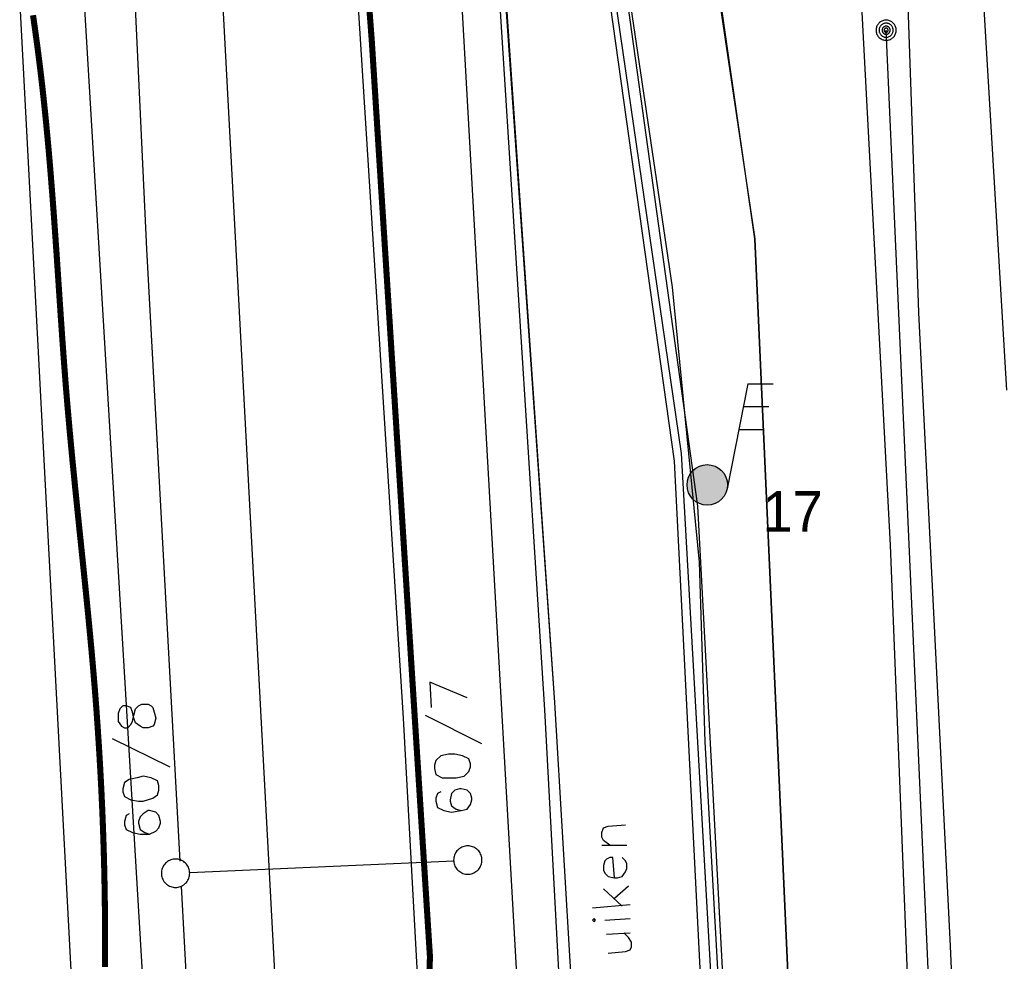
# Model space of a CAD drawing. Header units: millimetres. Extents: x 237058 to 239804, y 565701 to 567407.
# Tile 43 of 64: x 238122 to 238171, y 566512 to 566559. Entities that reach past the tile are written whole.
import ezdxf

# ---------------------------------------------------------------- set-up
doc = ezdxf.new("R2010")
doc.units = ezdxf.units.MM
for name, color, linetype in [('Contouren 15-25 m-mv', 7, 'CONTINUOUS'), ('Contouren 5-15 m-mv', 7, 'CONTINUOUS'), ('PEILBUIZEN FEB 2015', 7, 'CONTINUOUS'), ('T4675650', 8, 'CONTINUOUS')]:
    doc.layers.add(name, color=color, linetype=linetype)
doc.styles.get("Standard").update_dxf_attribs({"font": 'tcb_isocp.shx'})

msp = doc.modelspace()

# ---------------------------------------------------------------- hatches: boundary and pattern name
at = {"layer": 'PEILBUIZEN FEB 2015'}
h = msp.add_hatch(color=7, dxfattribs=at)
h.dxf.hatch_style = 1
edge = h.paths.add_edge_path()
edge.add_arc((238156, 566536), 1, 0, 360)

# ---------------------------------------------------------------- linework, layer by layer
at = {"layer": 'Contouren 15-25 m-mv', "color": 1, "linetype": 'Continuous', "ltscale": 0.5, "const_width": 0.3, "flags": 128}
msp.add_lwpolyline([(238137.45, 566582.485), (238137.805, 566577.12), (238138.718, 566567.288), (238139.427, 566557.964), (238142.303, 566512.695), (238141.815, 566498.876), (238140.025, 566486.845), (238137.423, 566469.286), (238134.33, 566448.077), (238131.394, 566439.111), (238131.069, 566437.81)], dxfattribs=at)
at = {"layer": 'Contouren 5-15 m-mv', "color": 1, "const_width": 0.3, "flags": 128}
msp.add_lwpolyline([(238122.695, 566559.195), (238122.733, 566558.936), (238122.77, 566558.677), (238122.806, 566558.417), (238122.842, 566558.158), (238122.877, 566557.899), (238122.912, 566557.639), (238122.946, 566557.38), (238122.979, 566557.121), (238123.012, 566556.861), (238123.044, 566556.602), (238123.075, 566556.343), (238123.105, 566556.085), (238123.135, 566555.826), (238123.164, 566555.567), (238123.193, 566555.309), (238123.221, 566555.051), (238123.248, 566554.793), (238123.275, 566554.535), (238123.302, 566554.277), (238123.327, 566554.02), (238123.353, 566553.762), (238123.377, 566553.505), (238123.402, 566553.248), (238123.425, 566552.992), (238123.449, 566552.735), (238123.472, 566552.479), (238123.494, 566552.223), (238123.516, 566551.967), (238123.538, 566551.711), (238123.559, 566551.456), (238123.58, 566551.201), (238123.6, 566550.946), (238123.62, 566550.691), (238123.64, 566550.437), (238123.66, 566550.183), (238123.679, 566549.929), (238123.698, 566549.675), (238123.717, 566549.422), (238123.735, 566549.169), (238123.753, 566548.916), (238123.771, 566548.664), (238123.789, 566548.412), (238123.807, 566548.16), (238123.824, 566547.908), (238123.842, 566547.657), (238123.859, 566547.406), (238123.876, 566547.156), (238123.893, 566546.905), (238123.909, 566546.655), (238123.926, 566546.406), (238123.943, 566546.157), (238123.96, 566545.908), (238123.976, 566545.659), (238123.993, 566545.411), (238124.009, 566545.163), (238124.026, 566544.916), (238124.043, 566544.669), (238124.059, 566544.422), (238124.076, 566544.176), (238124.093, 566543.93), (238124.11, 566543.685), (238124.127, 566543.44), (238124.144, 566543.195), (238124.161, 566542.951), (238124.179, 566542.707), (238124.196, 566542.464), (238124.214, 566542.221), (238124.232, 566541.978), (238124.25, 566541.736), (238124.269, 566541.495), (238124.287, 566541.253), (238124.306, 566541.013), (238124.325, 566540.773), (238124.345, 566540.533), (238124.365, 566540.294), (238124.385, 566540.055), (238124.405, 566539.816), (238124.426, 566539.578), (238124.447, 566539.341), (238124.468, 566539.104), (238124.489, 566538.867), (238124.51, 566538.631), (238124.532, 566538.395), (238124.554, 566538.159), (238124.576, 566537.924), (238124.598, 566537.689), (238124.621, 566537.455), (238124.643, 566537.221), (238124.666, 566536.987), (238124.689, 566536.753), (238124.712, 566536.52), (238124.735, 566536.288), (238124.758, 566536.055), (238124.781, 566535.823), (238124.805, 566535.591), (238124.828, 566535.359), (238124.852, 566535.128), (238124.875, 566534.897), (238124.899, 566534.666), (238124.923, 566534.435), (238124.947, 566534.205), (238124.97, 566533.975), (238124.994, 566533.745), (238125.018, 566533.515), (238125.042, 566533.285), (238125.065, 566533.056), (238125.089, 566532.827), (238125.113, 566532.598), (238125.137, 566532.369), (238125.16, 566532.14), (238125.184, 566531.912), (238125.207, 566531.683), (238125.231, 566531.455), (238125.254, 566531.227), (238125.277, 566530.998), (238125.3, 566530.77), (238125.323, 566530.542), (238125.346, 566530.315), (238125.369, 566530.087), (238125.391, 566529.859), (238125.414, 566529.632), (238125.436, 566529.404), (238125.458, 566529.176), (238125.48, 566528.949), (238125.501, 566528.721), (238125.523, 566528.494), (238125.544, 566528.266), (238125.565, 566528.039), (238125.586, 566527.811), (238125.606, 566527.584), (238125.627, 566527.356), (238125.647, 566527.128), (238125.666, 566526.901), (238125.686, 566526.673), (238125.705, 566526.445), (238125.724, 566526.217), (238125.743, 566525.989), (238125.761, 566525.761), (238125.779, 566525.533), (238125.796, 566525.305), (238125.814, 566525.076), (238125.831, 566524.848), (238125.847, 566524.62), (238125.863, 566524.391), (238125.879, 566524.162), (238125.895, 566523.934), (238125.91, 566523.705), (238125.925, 566523.477), (238125.94, 566523.248), (238125.954, 566523.019), (238125.968, 566522.791), (238125.982, 566522.562), (238125.995, 566522.334), (238126.009, 566522.105), (238126.021, 566521.876), (238126.034, 566521.648), (238126.046, 566521.419), (238126.057, 566521.191), (238126.069, 566520.963), (238126.08, 566520.735), (238126.09, 566520.506), (238126.101, 566520.278), (238126.111, 566520.05), (238126.121, 566519.822), (238126.13, 566519.595), (238126.139, 566519.367), (238126.148, 566519.14), (238126.156, 566518.912), (238126.164, 566518.685), (238126.172, 566518.458), (238126.179, 566518.231), (238126.186, 566518.004), (238126.193, 566517.778), (238126.199, 566517.551), (238126.205, 566517.325), (238126.211, 566517.099), (238126.216, 566516.873), (238126.221, 566516.648), (238126.225, 566516.423), (238126.23, 566516.197), (238126.234, 566515.973), (238126.237, 566515.748), (238126.24, 566515.524), (238126.243, 566515.3), (238126.246, 566515.076), (238126.248, 566514.852), (238126.25, 566514.629), (238126.251, 566514.406), (238126.253, 566514.183), (238126.253, 566513.961), (238126.254, 566513.739), (238126.254, 566513.517), (238126.254, 566513.296), (238126.253, 566513.075), (238126.252, 566512.854), (238126.251, 566512.634), (238126.249, 566512.414), (238126.247, 566512.194)], dxfattribs=at)
at = {"layer": 'PEILBUIZEN FEB 2015', "color": 7}
for p, q in [((238158.01, 566540.991), (238156.981, 566535.805)), ((238158.01, 566540.991), (238159.26, 566540.991)), ((238157.786, 566539.864), (238159.036, 566539.864)), ((238157.568, 566538.737), (238158.818, 566538.737))]:
    msp.add_line(p, q, dxfattribs=at)
msp.add_circle((238156, 566536), 1, dxfattribs=at)
at = {"layer": 'T4675650'}
for p, q in [((238170.794, 566540.675), (238168.148, 566585.091)), ((238170.794, 566540.675), (238168.148, 566585.091)), ((238154.732, 566537.553), (238148.057, 566583.498)), ((238154.732, 566537.553), (238148.057, 566583.498)), ((238144.392, 566583.195), (238148.454, 566525.246)), ((238144.462, 566583.195), (238148.454, 566525.246)), ((238132.194, 566443.981), (238123.951, 566581.106)), ((238167.921, 566489.747), (238164.837, 566558.456)), ((238165.777, 566340.92), (238154.732, 566537.553)), ((238165.777, 566340.85), (238154.732, 566537.553)), ((238148.454, 566525.246), (238163.243, 566277.01)), ((238148.454, 566525.246), (238163.244, 566276.94)), ((238142.059, 566524.628), (238144.842, 566523.236)), ((238126.598, 566523.468), (238129.458, 566522.077)), ((238150.794, 566518.212), (238152.031, 566518.212)), ((238130.434, 566516.853), (238143.474, 566517.441)), ((238150.872, 566516.047), (238151.799, 566515.197)), ((238151.413, 566515.583), (238152.108, 566516.202)), ((238150.33, 566515.12), (238152.186, 566515.274)), ((238150.949, 566514.501), (238152.186, 566514.578)), ((238151.026, 566513.805), (238152.186, 566513.883))]:
    msp.add_line(p, q, dxfattribs=at)
for points in [[(238132.367, 566777.576), (238133.821, 566777.658), (238134.759, 566758.314), (238137.972, 566705.418), (238143.699, 566612.589), (238145.798, 566582.744), (238148.837, 566583.009), (238155.518, 566534.948), (238159.872, 566453.518), (238165.499, 566341.758), (238167.121, 566341.956), (238170.559, 566277.969), (238161.38, 566277.552), (238159.368, 566312.526), (238147.983, 566524.895), (238141.804, 566622.206), (238138.339, 566676.272), (238136.498, 566705.356), (238132.367, 566777.576)], [(238138.274, 566677.295), (238144.048, 566583.63), (238147.335, 566582.06), (238151.493, 566578.433), (238153.988, 566573.359), (238155.946, 566564.326), (238158.346, 566548.159), (238160.282, 566505.323), (238161.162, 566480.563), (238163.04, 566435.041), (238165.511, 566389.606), (238168.37, 566331.61)], [(238161.38, 566277.552), (238159.368, 566312.526), (238147.983, 566524.895), (238141.804, 566622.206)], [(238150.887, 566200.022), (238147.737, 566261.821), (238144.301, 566327.303), (238141.118, 566388.504), (238138.25, 566444.056), (238135.826, 566489.791), (238132.031, 566560.563), (238128.723, 566619.254), (238128.606, 566621.477)], [(238147.911, 566583.159), (238154.37, 566537.171), (238164.335, 566340.343), (238166.261, 566340.476), (238169.446, 566276.643), (238160.366, 566276.342), (238162.631, 566225.548), (238170.903, 566063.994), (238163.188, 566066.598), (238163.426, 566063.23)], [(238173.523, 566369.699), (238172.663, 566391.15), (238171.634, 566423.148), (238170.283, 566458.133), (238169.137, 566487.913), (238168.014, 566513.22), (238166.453, 566544.51), (238165.105, 566583.363)], [(238157.64, 566202.295), (238155.691, 566245.428), (238152.377, 566312.168), (238145.814, 566436.29), (238140.995, 566524.483), (238137.319, 566582.472)], [(238165.321, 566341.823), (238163.999, 566368.971), (238160.402, 566439.334), (238158.4, 566478.351), (238155.892, 566523.308), (238155.61, 566532.178), (238154.281, 566545.77), (238149.467, 566578.422), (238146.34, 566579.749)], [(238166.707, 566487.284), (238165.871, 566512.253), (238165.051, 566533.022), (238162.678, 566577.627)], [(238129.959, 566517.41), (238128.323, 566547.637), (238126.999, 566575.772)], [(238173.539, 566204.323), (238173.332, 566208.608), (238171.818, 566250.032), (238170.118, 566294.25), (238168.37, 566331.61), (238166.573, 566367.418), (238165.511, 566389.606), (238164.265, 566413.218), (238163.04, 566435.041), (238161.162, 566480.563), (238160.282, 566505.323), (238158.346, 566548.159), (238156.519, 566560.894), (238155.946, 566564.326), (238153.988, 566573.359)], [(238147.012, 566504.537), (238145.017, 566539.751), (238143.594, 566564.944)], [(238132.315, 566362.628), (238132.051, 566370.15), (238129.592, 566416.659), (238127.151, 566461.439), (238125.306, 566498.318), (238123.22, 566537.868), (238122.037, 566560.055)], [(238164.483, 566558.81), (238164.454, 566558.777), (238164.427, 566558.743), (238164.404, 566558.706), (238164.384, 566558.667), (238164.367, 566558.627), (238164.354, 566558.585), (238164.345, 566558.543), (238164.339, 566558.5), (238164.337, 566558.456), (238164.339, 566558.412), (238164.345, 566558.369), (238164.354, 566558.327), (238164.367, 566558.285), (238164.384, 566558.245), (238164.404, 566558.206), (238164.427, 566558.169), (238164.454, 566558.135), (238164.483, 566558.102), (238164.516, 566558.073), (238164.55, 566558.046), (238164.587, 566558.023), (238164.626, 566558.003), (238164.666, 566557.986), (238164.708, 566557.973), (238164.75, 566557.964), (238164.793, 566557.958), (238164.837, 566557.956), (238164.881, 566557.958), (238164.924, 566557.964), (238164.966, 566557.973), (238165.008, 566557.986), (238165.048, 566558.003), (238165.087, 566558.023), (238165.124, 566558.046), (238165.158, 566558.073), (238165.191, 566558.102), (238165.22, 566558.135), (238165.247, 566558.169), (238165.27, 566558.206), (238165.29, 566558.245), (238165.307, 566558.285), (238165.32, 566558.327), (238165.329, 566558.369), (238165.335, 566558.412), (238165.337, 566558.456), (238165.335, 566558.5), (238165.329, 566558.543), (238165.32, 566558.585), (238165.307, 566558.627), (238165.29, 566558.667), (238165.27, 566558.706), (238165.247, 566558.743), (238165.22, 566558.777), (238165.191, 566558.81), (238165.158, 566558.839), (238165.124, 566558.866), (238165.087, 566558.889), (238165.048, 566558.909), (238165.008, 566558.926), (238164.966, 566558.939), (238164.924, 566558.948), (238164.881, 566558.954), (238164.837, 566558.956), (238164.793, 566558.954), (238164.75, 566558.948), (238164.708, 566558.939), (238164.666, 566558.926), (238164.626, 566558.909), (238164.587, 566558.889), (238164.55, 566558.866), (238164.516, 566558.839), (238164.483, 566558.81)], [(238164.59, 566558.703), (238164.569, 566558.681), (238164.55, 566558.657), (238164.534, 566558.631), (238164.52, 566558.604), (238164.508, 566558.576), (238164.499, 566558.547), (238164.492, 566558.517), (238164.488, 566558.487), (238164.487, 566558.456), (238164.488, 566558.425), (238164.492, 566558.395), (238164.499, 566558.365), (238164.508, 566558.336), (238164.52, 566558.308), (238164.534, 566558.281), (238164.55, 566558.255), (238164.569, 566558.231), (238164.59, 566558.209), (238164.612, 566558.188), (238164.636, 566558.169), (238164.662, 566558.153), (238164.689, 566558.139), (238164.717, 566558.127), (238164.746, 566558.118), (238164.776, 566558.111), (238164.806, 566558.107), (238164.837, 566558.106), (238164.868, 566558.107), (238164.898, 566558.111), (238164.928, 566558.118), (238164.957, 566558.127), (238164.985, 566558.139), (238165.012, 566558.153), (238165.038, 566558.169), (238165.062, 566558.188), (238165.084, 566558.209), (238165.105, 566558.231), (238165.124, 566558.255), (238165.14, 566558.281), (238165.154, 566558.308), (238165.166, 566558.336), (238165.175, 566558.365), (238165.182, 566558.395), (238165.186, 566558.425), (238165.187, 566558.456), (238165.186, 566558.487), (238165.182, 566558.517), (238165.175, 566558.547), (238165.166, 566558.576), (238165.154, 566558.604), (238165.14, 566558.631), (238165.124, 566558.657), (238165.105, 566558.681), (238165.084, 566558.703), (238165.062, 566558.724), (238165.038, 566558.743), (238165.012, 566558.759), (238164.985, 566558.773), (238164.957, 566558.785), (238164.928, 566558.794), (238164.898, 566558.801), (238164.868, 566558.805), (238164.837, 566558.806), (238164.806, 566558.805), (238164.776, 566558.801), (238164.746, 566558.794), (238164.717, 566558.785), (238164.689, 566558.773), (238164.662, 566558.759), (238164.636, 566558.743), (238164.612, 566558.724), (238164.59, 566558.703)], [(238164.978, 566558.597), (238164.966, 566558.609), (238164.952, 566558.62), (238164.937, 566558.629), (238164.922, 566558.637), (238164.905, 566558.644), (238164.889, 566558.649), (238164.872, 566558.653), (238164.854, 566558.655), (238164.837, 566558.656), (238164.82, 566558.655), (238164.802, 566558.653), (238164.785, 566558.649), (238164.769, 566558.644), (238164.752, 566558.637), (238164.737, 566558.629), (238164.722, 566558.62), (238164.708, 566558.609), (238164.696, 566558.597), (238164.684, 566558.585), (238164.673, 566558.571), (238164.664, 566558.556), (238164.656, 566558.541), (238164.649, 566558.524), (238164.644, 566558.508), (238164.64, 566558.491), (238164.638, 566558.473), (238164.637, 566558.456), (238164.638, 566558.439), (238164.64, 566558.421), (238164.644, 566558.404), (238164.649, 566558.388), (238164.656, 566558.371), (238164.664, 566558.356), (238164.673, 566558.341), (238164.684, 566558.327), (238164.696, 566558.315), (238164.708, 566558.303), (238164.722, 566558.292), (238164.737, 566558.283), (238164.752, 566558.275), (238164.769, 566558.268), (238164.785, 566558.263), (238164.802, 566558.259), (238164.82, 566558.257), (238164.837, 566558.256), (238164.854, 566558.257), (238164.872, 566558.259), (238164.889, 566558.263), (238164.905, 566558.268), (238164.922, 566558.275), (238164.937, 566558.283), (238164.952, 566558.292), (238164.966, 566558.303), (238164.978, 566558.315), (238164.99, 566558.327), (238165.001, 566558.341), (238165.01, 566558.356), (238165.018, 566558.371), (238165.025, 566558.388), (238165.03, 566558.404), (238165.034, 566558.421), (238165.036, 566558.439), (238165.037, 566558.456), (238165.036, 566558.473), (238165.034, 566558.491), (238165.03, 566558.508), (238165.025, 566558.524), (238165.018, 566558.541), (238165.01, 566558.556), (238165.001, 566558.571), (238164.99, 566558.585), (238164.978, 566558.597)], [(238164.908, 566558.527), (238164.901, 566558.533), (238164.894, 566558.538), (238164.887, 566558.543), (238164.879, 566558.547), (238164.871, 566558.55), (238164.863, 566558.553), (238164.854, 566558.554), (238164.846, 566558.556), (238164.837, 566558.556), (238164.828, 566558.556), (238164.82, 566558.554), (238164.811, 566558.553), (238164.803, 566558.55), (238164.795, 566558.547), (238164.787, 566558.543), (238164.78, 566558.538), (238164.773, 566558.533), (238164.766, 566558.527), (238164.76, 566558.52), (238164.755, 566558.513), (238164.75, 566558.506), (238164.746, 566558.498), (238164.743, 566558.49), (238164.74, 566558.482), (238164.739, 566558.473), (238164.737, 566558.465), (238164.737, 566558.456), (238164.737, 566558.447), (238164.739, 566558.439), (238164.74, 566558.43), (238164.743, 566558.422), (238164.746, 566558.414), (238164.75, 566558.406), (238164.755, 566558.399), (238164.76, 566558.392), (238164.766, 566558.385), (238164.773, 566558.379), (238164.78, 566558.374), (238164.787, 566558.369), (238164.795, 566558.365), (238164.803, 566558.362), (238164.811, 566558.359), (238164.82, 566558.358), (238164.828, 566558.356), (238164.837, 566558.356), (238164.846, 566558.356), (238164.854, 566558.358), (238164.863, 566558.359), (238164.871, 566558.362), (238164.879, 566558.365), (238164.887, 566558.369), (238164.894, 566558.374), (238164.901, 566558.379), (238164.908, 566558.385), (238164.914, 566558.392), (238164.919, 566558.399), (238164.924, 566558.406), (238164.928, 566558.414), (238164.931, 566558.422), (238164.934, 566558.43), (238164.935, 566558.439), (238164.937, 566558.447), (238164.937, 566558.456), (238164.937, 566558.465), (238164.935, 566558.473), (238164.934, 566558.482), (238164.931, 566558.49), (238164.928, 566558.498), (238164.924, 566558.506), (238164.919, 566558.513), (238164.914, 566558.52), (238164.908, 566558.527)], [(238144.146, 566525.478), (238142.291, 566526.251), (238142.368, 566525.014)], [(238126.907, 566524.319), (238127.062, 566524.087), (238127.217, 566524.009), (238127.371, 566524.009), (238127.526, 566524.164), (238127.603, 566524.319), (238127.681, 566524.628), (238127.758, 566524.937), (238127.912, 566525.092), (238128.067, 566525.169), (238128.376, 566525.169), (238128.531, 566525.092), (238128.608, 566525.014), (238128.685, 566524.783), (238128.763, 566524.473), (238128.685, 566524.164), (238128.608, 566524.087), (238128.376, 566524.009), (238128.144, 566524.009), (238127.99, 566524.087), (238127.758, 566524.241), (238127.681, 566524.473), (238127.603, 566524.783), (238127.526, 566525.014), (238127.294, 566525.092), (238127.139, 566525.092), (238126.985, 566524.937), (238126.907, 566524.705), (238126.907, 566524.319)], [(238142.523, 566522), (238142.6, 566521.69), (238142.909, 566521.536), (238143.296, 566521.536), (238143.605, 566521.536), (238143.992, 566521.613), (238144.223, 566521.845), (238144.301, 566522.077), (238144.301, 566522.232), (238144.223, 566522.463), (238143.914, 566522.618), (238143.528, 566522.695), (238143.218, 566522.695), (238142.832, 566522.618), (238142.6, 566522.386), (238142.523, 566522.154), (238142.523, 566522)], [(238127.139, 566520.84), (238127.217, 566520.608), (238127.526, 566520.454), (238127.912, 566520.376), (238128.144, 566520.376), (238128.608, 566520.531), (238128.84, 566520.685), (238128.917, 566520.917), (238128.917, 566521.149), (238128.84, 566521.381), (238128.531, 566521.536), (238128.144, 566521.613), (238127.835, 566521.536), (238127.449, 566521.458), (238127.217, 566521.304), (238127.139, 566520.995), (238127.139, 566520.84)], [(238142.832, 566520.84), (238142.677, 566520.763), (238142.6, 566520.531), (238142.6, 566520.376), (238142.677, 566520.067), (238142.987, 566519.912), (238143.373, 566519.835), (238143.837, 566519.912), (238144.146, 566519.99), (238144.301, 566520.222), (238144.378, 566520.454), (238144.378, 566520.531), (238144.301, 566520.763), (238144.146, 566520.917), (238143.837, 566520.995), (238143.76, 566520.995), (238143.528, 566520.917), (238143.373, 566520.763), (238143.296, 566520.454), (238143.296, 566520.376), (238143.373, 566520.144), (238143.605, 566519.99), (238143.837, 566519.912)], [(238127.449, 566519.758), (238127.294, 566519.68), (238127.217, 566519.371), (238127.217, 566519.217), (238127.294, 566518.985), (238127.603, 566518.83), (238127.99, 566518.753), (238128.454, 566518.753), (238128.763, 566518.907), (238128.917, 566519.062), (238128.995, 566519.294), (238128.995, 566519.371), (238128.917, 566519.68), (238128.763, 566519.835), (238128.454, 566519.912), (238128.376, 566519.912), (238128.144, 566519.758), (238127.99, 566519.603), (238127.912, 566519.371), (238127.912, 566519.294), (238127.99, 566518.985), (238128.222, 566518.83), (238128.454, 566518.753)], [(238151.181, 566518.212), (238150.872, 566518.444), (238150.794, 566518.598), (238150.794, 566518.83), (238150.872, 566519.062), (238151.103, 566519.139), (238151.954, 566519.217)], [(238143.678, 566517.967), (238143.637, 566517.922), (238143.6, 566517.874), (238143.567, 566517.822), (238143.539, 566517.768), (238143.515, 566517.711), (238143.497, 566517.653), (238143.484, 566517.594), (238143.476, 566517.533), (238143.473, 566517.472), (238143.476, 566517.411), (238143.484, 566517.35), (238143.497, 566517.291), (238143.515, 566517.233), (238143.539, 566517.176), (238143.567, 566517.122), (238143.6, 566517.07), (238143.637, 566517.022), (238143.678, 566516.977), (238143.723, 566516.936), (238143.771, 566516.899), (238143.823, 566516.866), (238143.877, 566516.838), (238143.934, 566516.814), (238143.992, 566516.796), (238144.051, 566516.783), (238144.112, 566516.775), (238144.173, 566516.772), (238144.234, 566516.775), (238144.295, 566516.783), (238144.354, 566516.796), (238144.412, 566516.814), (238144.469, 566516.838), (238144.523, 566516.866), (238144.575, 566516.899), (238144.623, 566516.936), (238144.668, 566516.977), (238144.709, 566517.022), (238144.746, 566517.07), (238144.779, 566517.122), (238144.807, 566517.176), (238144.831, 566517.233), (238144.849, 566517.291), (238144.862, 566517.35), (238144.87, 566517.411), (238144.873, 566517.472), (238144.87, 566517.533), (238144.862, 566517.594), (238144.849, 566517.653), (238144.831, 566517.711), (238144.807, 566517.768), (238144.779, 566517.822), (238144.746, 566517.874), (238144.709, 566517.922), (238144.668, 566517.967), (238144.623, 566518.008), (238144.575, 566518.045), (238144.523, 566518.078), (238144.469, 566518.106), (238144.412, 566518.13), (238144.354, 566518.148), (238144.295, 566518.161), (238144.234, 566518.169), (238144.173, 566518.172), (238144.112, 566518.169), (238144.051, 566518.161), (238143.992, 566518.148), (238143.934, 566518.13), (238143.877, 566518.106), (238143.823, 566518.078), (238143.771, 566518.045), (238143.723, 566518.008), (238143.678, 566517.967)], [(238129.24, 566517.316), (238129.199, 566517.271), (238129.162, 566517.223), (238129.129, 566517.171), (238129.101, 566517.117), (238129.077, 566517.06), (238129.059, 566517.002), (238129.046, 566516.943), (238129.038, 566516.882), (238129.035, 566516.821), (238129.038, 566516.76), (238129.046, 566516.699), (238129.059, 566516.64), (238129.077, 566516.582), (238129.101, 566516.525), (238129.129, 566516.471), (238129.162, 566516.419), (238129.199, 566516.371), (238129.24, 566516.326), (238129.285, 566516.285), (238129.333, 566516.248), (238129.385, 566516.215), (238129.439, 566516.187), (238129.496, 566516.163), (238129.554, 566516.145), (238129.613, 566516.132), (238129.674, 566516.124), (238129.735, 566516.121), (238129.796, 566516.124), (238129.857, 566516.132), (238129.916, 566516.145), (238129.974, 566516.163), (238130.031, 566516.187), (238130.085, 566516.215), (238130.137, 566516.248), (238130.185, 566516.285), (238130.23, 566516.326), (238130.271, 566516.371), (238130.308, 566516.419), (238130.341, 566516.471), (238130.369, 566516.525), (238130.393, 566516.582), (238130.411, 566516.64), (238130.424, 566516.699), (238130.432, 566516.76), (238130.435, 566516.821), (238130.432, 566516.882), (238130.424, 566516.943), (238130.411, 566517.002), (238130.393, 566517.06), (238130.369, 566517.117), (238130.341, 566517.171), (238130.308, 566517.223), (238130.271, 566517.271), (238130.23, 566517.316), (238130.185, 566517.357), (238130.137, 566517.394), (238130.085, 566517.427), (238130.031, 566517.455), (238129.974, 566517.479), (238129.916, 566517.497), (238129.857, 566517.51), (238129.796, 566517.518), (238129.735, 566517.521), (238129.674, 566517.518), (238129.613, 566517.51), (238129.554, 566517.497), (238129.496, 566517.479), (238129.439, 566517.455), (238129.385, 566517.427), (238129.333, 566517.394), (238129.285, 566517.357), (238129.24, 566517.316)], [(238151.413, 566516.588), (238151.335, 566517.593), (238151.181, 566517.593), (238151.026, 566517.516), (238150.949, 566517.439), (238150.872, 566517.207), (238150.872, 566516.975), (238150.949, 566516.82), (238151.103, 566516.666), (238151.413, 566516.588), (238151.567, 566516.588), (238151.799, 566516.666), (238151.954, 566516.898), (238152.031, 566517.052), (238152.031, 566517.284), (238151.954, 566517.439), (238151.799, 566517.593)], [(238133.334, 566452.259), (238132.243, 566472.758), (238130.85, 566500.953), (238130.026, 566516.177)], [(238150.408, 566514.424), (238150.485, 566514.501), (238150.408, 566514.578), (238150.33, 566514.501), (238150.408, 566514.424)], [(238151.103, 566512.878), (238151.954, 566512.955), (238152.186, 566513.032), (238152.263, 566513.187), (238152.263, 566513.419), (238152.108, 566513.651), (238151.876, 566513.883)]]:
    msp.add_lwpolyline(points, dxfattribs=at)

# ---------------------------------------------------------------- texts
at = {"layer": 'PEILBUIZEN FEB 2015', "color": 7}
msp.add_attdef('17', (238158.731, 566533.691), '', height=2, dxfattribs=at)

doc.saveas('drawing.dxf')
